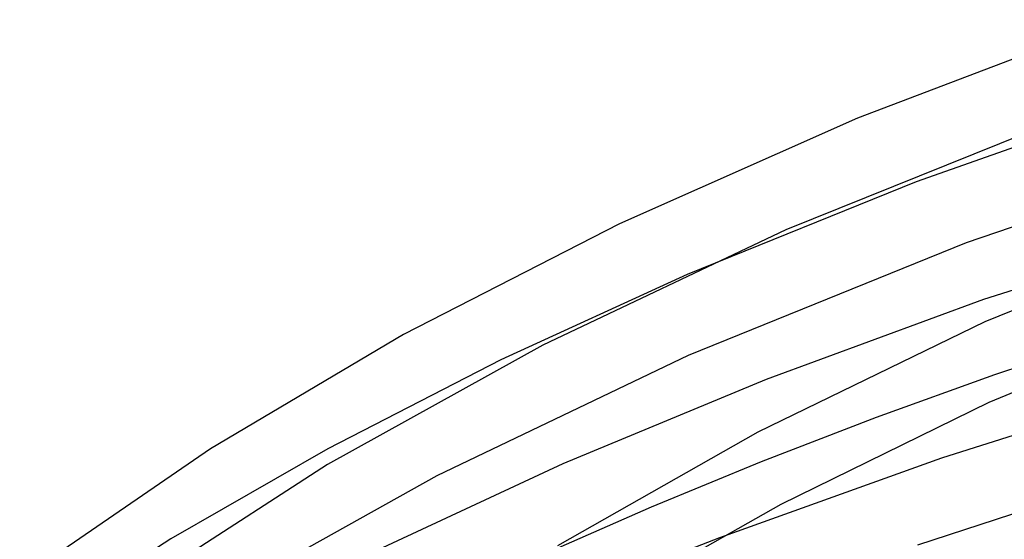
# Model space of a CAD drawing. Header units: millimetres. Extents: x -417 to 417, y -210 to 365.
# Tile 32 of 100: x -190 to -138, y 317 to 345. Entities that reach past the tile are written whole.
import ezdxf

# ---------------------------------------------------------------- set-up
doc = ezdxf.new("R2010")
doc.units = ezdxf.units.MM
doc.layers.add('HIDDEN', color=7, linetype='Continuous')
doc.layers.add('THICK', color=7, linetype='Continuous')

msp = doc.modelspace()

# ---------------------------------------------------------------- linework, layer by layer
at = {"layer": 'HIDDEN'}
for p, q in [((-154.773, 330.919), (-164.731, 326.346)), ((-131.319, 327.888), (-138.327, 325.54)), ((-164.731, 326.346), (-173.987, 321.585)), ((-138.327, 325.54), (-144.655, 323.257)), ((-144.655, 323.257), (-150.809, 320.882)), ((-173.987, 321.585), (-182.389, 316.759)), ((-150.809, 320.882), (-156.692, 318.458)), ((-156.692, 318.458), (-162.421, 315.941)), ((-182.389, 316.759), (-190.484, 311.553)), ((-153.043, 316.82), (-156.818, 315.351))]:
    msp.add_line(p, q, dxfattribs=at)
at = {"layer": 'THICK'}
for p, q in [((-131.795, 344.561), (-145.651, 339.286)), ((-128.883, 340.671), (-142.519, 335.886)), ((-145.651, 339.286), (-158.389, 333.636)), ((-135.137, 339.1), (-149.493, 333.307)), ((-122.747, 338.424), (-139.837, 332.62)), ((-142.519, 335.886), (-154.773, 330.919)), ((-158.389, 333.636), (-169.943, 327.702)), ((-125.098, 334.013), (-138.912, 329.571)), ((-125.403, 333.898), (-138.84, 328.373)), ((-149.493, 333.307), (-162.497, 327.134)), ((-139.837, 332.62), (-154.713, 326.579)), ((-123.75, 330.247), (-138.623, 324.068)), ((-138.912, 329.571), (-150.54, 325.289)), ((-138.84, 328.373), (-150.984, 322.481)), ((-169.943, 327.702), (-180.266, 321.59)), ((-162.497, 327.134), (-174.018, 320.746)), ((-154.713, 326.579), (-168.168, 320.144)), ((-150.54, 325.289), (-161.417, 320.77)), ((-127.087, 325.516), (-141.154, 321.089)), ((-138.623, 324.068), (-149.762, 318.603)), ((-150.984, 322.481), (-161.708, 316.382)), ((-180.266, 321.59), (-190.242, 314.748)), ((-141.154, 321.089), (-153.043, 316.82)), ((-174.018, 320.746), (-184.446, 313.992)), ((-161.417, 320.77), (-171.564, 316.041)), ((-130.298, 320.379), (-142.445, 316.423)), ((-168.168, 320.144), (-180.072, 313.486)), ((-149.762, 318.603), (-158.409, 313.709))]:
    msp.add_line(p, q, dxfattribs=at)

doc.saveas('drawing.dxf')
